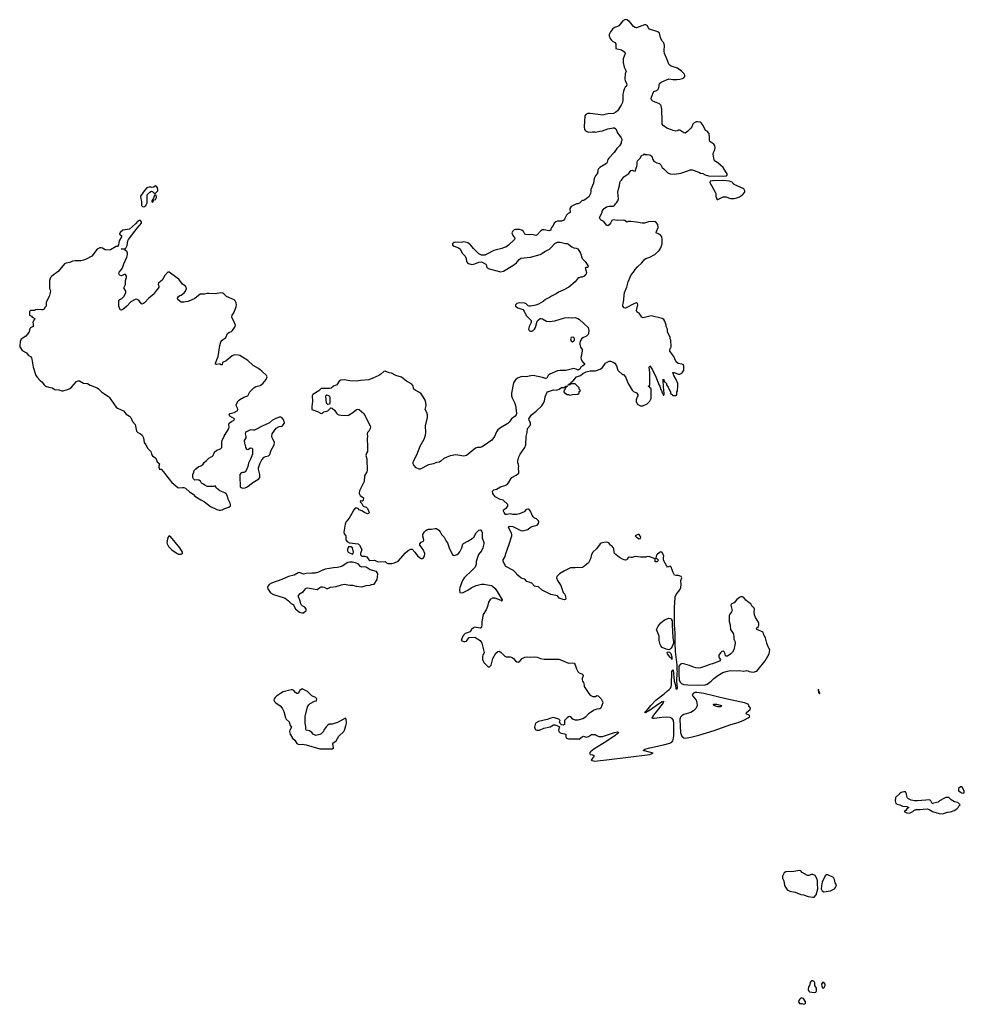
# Model space of a CAD drawing. Header units: inches. Extents: x 1992046 to 2239405, y 126834 to 266391.
# Tile 61 of 71: x 2077951 to 2091858, y 214412 to 228908. Entities that reach past the tile are written whole.
import ezdxf

# ---------------------------------------------------------------- set-up
doc = ezdxf.new("R2010")
doc.units = ezdxf.units.IN
doc.header["$MEASUREMENT"] = 0
for name, color, linetype in [('C0272', 7, 'Continuous'), ('C0281', 7, 'Continuous'), ('C0282', 7, 'Continuous'), ('C0291', 7, 'Continuous')]:
    doc.layers.add(name, color=color, linetype=linetype)

msp = doc.modelspace()

# ---------------------------------------------------------------- linework, layer by layer
at = {"layer": 'C0272', "color": 6, "elevation": 100}
for points in [[(2079950, 226466), (2079944, 226456), (2079920, 226440), (2079890, 226438), (2079870, 226448), (2079822, 226430), (2079790, 226395), (2079731, 226310), (2079735, 226270), (2079747, 226230), (2079745, 226170), (2079757, 226157), (2079770, 226151), (2079790, 226158), (2079808, 226170), (2079827, 226213), (2079829, 226331), (2079866, 226370), (2079890, 226382), (2079913, 226373), (2079930, 226354), (2079950, 226354), (2079986, 226390), (2079986, 226410), (2079978, 226430), (2079970, 226446)], [(2079950, 226326), (2079938, 226322), (2079924, 226296), (2079914, 226266), (2079910, 226266), (2079894, 226230), (2079910, 226222), (2079918, 226230), (2079926, 226254), (2079950, 226262), (2079966, 226290), (2079962, 226322)]]:
    msp.add_lwpolyline(points, close=True, dxfattribs=at)
for points in [[(2080000, 224968), (2079982, 224938), (2079950, 224908), (2079931, 224870), (2079851, 224810), (2079790, 224739), (2079773, 224727), (2079750, 224721), (2079710, 224770), (2079690, 224784), (2079670, 224791), (2079650, 224788), (2079588, 224752), (2079530, 224690), (2079470, 224641), (2079450, 224633), (2079430, 224637), (2079412, 224690), (2079412, 224768), (2079425, 224790), (2079456, 224804), (2079490, 224836), (2079516, 224890), (2079516, 224910), (2079490, 224950), (2079491, 224970), (2079511, 225010), (2079511, 225070), (2079525, 225110), (2079526, 225130), (2079510, 225154), (2079490, 225156), (2079450, 225137), (2079430, 225143), (2079421, 225150), (2079410, 225170), (2079415, 225190), (2079451, 225230), (2079466, 225254), (2079485, 225315), (2079530, 225410), (2079538, 225450), (2079538, 225470), (2079530, 225498), (2079506, 225510), (2079502, 225522), (2079487, 225527), (2079446, 225530), (2079450, 225534), (2079510, 225534), (2079535, 225585), (2079542, 225650), (2079552, 225670), (2079647, 225793), (2079680, 225840), (2079744, 225910), (2079746, 225930), (2079739, 225939), (2079730, 225949), (2079710, 225953), (2079690, 225943), (2079658, 225902), (2079570, 225825), (2079470, 225809), (2079430, 225775), (2079422, 225750), (2079425, 225745), (2079451, 225731), (2079451, 225711), (2079415, 225650), (2079406, 225594), (2079391, 225569), (2079370, 225569), (2079290, 225517), (2079267, 225513), (2079210, 225521), (2079170, 225543), (2079150, 225549), (2079130, 225549), (2079090, 225530), (2079014, 225426), (2078930, 225383), (2078890, 225367), (2078850, 225359), (2078770, 225359), (2078730, 225353), (2078690, 225333), (2078637, 225323), (2078610, 225313), (2078519, 225201), (2078425, 225130), (2078405, 225110), (2078391, 225070), (2078392, 224950), (2078402, 224930), (2078405, 224910), (2078385, 224830), (2078342, 224750), (2078342, 224690), (2078322, 224670), (2078310, 224648), (2078290, 224638), (2078270, 224635), (2078210, 224642), (2078184, 224636), (2078170, 224628), (2078110, 224626), (2078094, 224610), (2078094, 224570), (2078098, 224558), (2078124, 224544), (2078134, 224530), (2078174, 224510), (2078164, 224496), (2078146, 224450), (2078151, 224430), (2078152, 224390), (2078111, 224369), (2078101, 224359), (2078091, 224310), (2078041, 224250), (2077974, 224206), (2077958, 224170), (2077958, 224150), (2077951, 224130), (2077951, 224090), (2077990, 224038), (2078050, 224001), (2078076, 223970), (2078108, 223948), (2078123, 223930), (2078130, 223910), (2078150, 223790), (2078190, 223671), (2078210, 223643), (2078250, 223599), (2078277, 223577), (2078311, 223530), (2078331, 223511), (2078378, 223498), (2078430, 223490), (2078470, 223464), (2078530, 223457), (2078570, 223445), (2078590, 223445), (2078670, 223468), (2078690, 223480), (2078717, 223503), (2078790, 223580), (2078810, 223591), (2078830, 223591), (2078890, 223556), (2078950, 223551), (2078990, 223526), (2079090, 223488), (2079113, 223473), (2079162, 223422), (2079260, 223360), (2079271, 223350), (2079370, 223201), (2079390, 223187), (2079482, 223150), (2079520, 223100), (2079570, 223071), (2079587, 223050), (2079613, 222993), (2079651, 222950), (2079669, 222849), (2079691, 222830), (2079730, 222810), (2079753, 222790), (2079773, 222750), (2079784, 222684), (2079809, 222649), (2079836, 222596), (2079881, 222550), (2079891, 222510), (2079908, 222488), (2079956, 222450), (2079977, 222397), (2080000, 222379)], [(2080000, 225033), (2079996, 225030), (2079991, 225010), (2080000, 224991)], [(2080000, 222334), (2079999, 222330), (2080000, 222322)]]:
    msp.add_lwpolyline(points, dxfattribs=at)
at = {"layer": 'C0281', "color": 6, "elevation": 100}
for points in [[(2084753, 220000), (2084751, 219969), (2084746, 219954), (2084730, 219949), (2084650, 219965), (2084630, 219956), (2084605, 219930), (2084585, 219895), (2084511, 219870), (2084490, 219853), (2084475, 219830), (2084452, 219770), (2084490, 219751), (2084510, 219751), (2084530, 219758), (2084549, 219790), (2084570, 219811), (2084650, 219816), (2084730, 219767), (2084754, 219730), (2084788, 219590), (2084784, 219576), (2084770, 219555), (2084763, 219530), (2084765, 219490), (2084785, 219445), (2084836, 219390), (2084850, 219381), (2084870, 219382), (2084890, 219407), (2084915, 219505), (2084960, 219580), (2084990, 219607), (2085010, 219609), (2085036, 219596), (2085096, 219536), (2085112, 219530), (2085170, 219528), (2085200, 219520), (2085223, 219503), (2085250, 219469), (2085270, 219454), (2085290, 219450), (2085316, 219464), (2085350, 219505), (2085390, 219522), (2085430, 219528), (2085470, 219522), (2085530, 219527), (2085570, 219522), (2085621, 219501), (2085671, 219491), (2085891, 219491), (2085930, 219479), (2086030, 219434), (2086090, 219439), (2086114, 219434), (2086130, 219410), (2086150, 219350), (2086170, 219310), (2086190, 219290), (2086236, 219270), (2086245, 219250), (2086232, 219210), (2086232, 219190), (2086238, 219170), (2086251, 219150), (2086261, 219110), (2086261, 219090), (2086328, 218988), (2086350, 218965), (2086390, 218945), (2086430, 218942), (2086450, 218958), (2086470, 218951), (2086510, 218910), (2086533, 218870), (2086535, 218850), (2086506, 218774), (2086490, 218764), (2086450, 218758), (2086410, 218742), (2086356, 218710), (2086327, 218690), (2086282, 218638), (2086244, 218616), (2086170, 218597), (2086130, 218594), (2086095, 218610), (2086063, 218643), (2086050, 218649), (2086030, 218642), (2086012, 218630), (2085974, 218590), (2085972, 218530), (2085957, 218523), (2085930, 218526), (2085907, 218547), (2085898, 218570), (2085906, 218590), (2085888, 218608), (2085812, 218632), (2085770, 218627), (2085715, 218605), (2085590, 218575), (2085547, 218550), (2085532, 218492), (2085541, 218461), (2085551, 218451), (2085567, 218447), (2085606, 218450), (2085670, 218479), (2085762, 218498), (2085810, 218525), (2085830, 218525), (2085857, 218517), (2085897, 218497), (2085884, 218450), (2085888, 218428), (2085910, 218411), (2085930, 218403), (2085992, 218390), (2085992, 218350), (2086002, 218330), (2086030, 218318), (2086178, 218318), (2086190, 218314), (2086230, 218351), (2086250, 218358), (2086290, 218345), (2086325, 218355), (2086370, 218383), (2086390, 218386), (2086422, 218382), (2086447, 218367), (2086477, 218357), (2086530, 218354), (2086710, 218416), (2086750, 218423), (2086760, 218420), (2086765, 218410), (2086720, 218370), (2086595, 218285), (2086406, 218170), (2086354, 218130), (2086339, 218110), (2086351, 218091), (2086390, 218084), (2086411, 218070), (2086401, 218050), (2086367, 218010), (2086380, 218000), (2086413, 217993), (2086590, 218009), (2087229, 218090), (2087278, 218110), (2087129, 218150), (2087154, 218170), (2087229, 218190), (2087430, 218230), (2087525, 218255), (2087551, 218269), (2087567, 218293), (2087579, 218330), (2087584, 218370), (2087584, 218544), (2087577, 218590), (2087558, 218618), (2087530, 218632), (2087470, 218641), (2087404, 218636), (2087290, 218619), (2087270, 218622), (2087264, 218630), (2087289, 218670), (2087416, 218830), (2087429, 218850), (2087427, 218853), (2087435, 218870), (2087433, 218873), (2087418, 218862), (2087410, 218863), (2087385, 218850), (2087210, 218726), (2087184, 218716), (2087170, 218701), (2087150, 218710), (2087162, 218718), (2087169, 218730), (2087184, 218736), (2087241, 218810), (2087318, 218890), (2087439, 218981), (2087490, 219029), (2087514, 219046), (2087533, 219067), (2087543, 219090), (2087545, 219110), (2087550, 219314), (2087570, 219334), (2087588, 219168), (2087607, 219110), (2087610, 219054), (2087630, 219054), (2087638, 219070), (2087624, 219170), (2087629, 219290), (2087635, 219310), (2087629, 219330), (2087629, 219410), (2087605, 219605), (2087600, 219730), (2087599, 219881), (2087593, 220000)], [(2087559, 220000), (2087569, 219810), (2087578, 219750), (2087577, 219730), (2087558, 219682), (2087544, 219656), (2087530, 219641), (2087510, 219633), (2087470, 219638), (2087410, 219666), (2087388, 219688), (2087378, 219710), (2087368, 219770), (2087365, 219830), (2087327, 219930), (2087345, 219970), (2087368, 220000)], [(2088411, 220000), (2088413, 219990), (2088414, 219930), (2088455, 219870), (2088465, 219830), (2088467, 219790), (2088483, 219750), (2088486, 219730), (2088466, 219630), (2088446, 219594), (2088422, 219570), (2088370, 219535), (2088350, 219535), (2088343, 219543), (2088339, 219570), (2088322, 219602), (2088310, 219612), (2088290, 219606), (2088270, 219588), (2088245, 219550), (2088243, 219523), (2088250, 219511), (2088271, 219490), (2088255, 219465), (2088150, 219426), (2088110, 219417), (2088050, 219389), (2087975, 219365), (2087950, 219360), (2087904, 219364), (2087870, 219374), (2087810, 219399), (2087710, 219428), (2087681, 219419), (2087657, 219390), (2087653, 219270), (2087660, 219190), (2087674, 219154), (2087695, 219135), (2087730, 219119), (2087790, 219114), (2087948, 219112), (2088043, 219117), (2088070, 219125), (2088132, 219168), (2088170, 219210), (2088230, 219255), (2088305, 219295), (2088350, 219314), (2088410, 219324), (2088510, 219323), (2088550, 219327), (2088610, 219316), (2088650, 219324), (2088670, 219321), (2088690, 219311), (2088750, 219304), (2088803, 219317), (2088927, 219470), (2088984, 219570), (2088993, 219630), (2088966, 219686), (2088950, 219730), (2088930, 219809), (2088903, 219863), (2088895, 219890), (2088802, 219930), (2088801, 219950), (2088826, 219974), (2088831, 220000)]]:
    msp.add_lwpolyline(points, dxfattribs=at)
for points in [[(2087550, 219486), (2087548, 219508), (2087530, 219515), (2087524, 219530), (2087488, 219570), (2087483, 219590), (2087490, 219601), (2087518, 219598), (2087539, 219579), (2087554, 219530)], [(2082110, 219054), (2082078, 219030), (2082050, 218989), (2082030, 218988), (2082010, 219002), (2081989, 219030), (2081970, 219041), (2081950, 219044), (2081832, 219010), (2081792, 218990), (2081732, 218950), (2081710, 218928), (2081698, 218910), (2081692, 218890), (2081702, 218870), (2081722, 218850), (2081786, 218806), (2081814, 218774), (2081842, 218722), (2081866, 218630), (2081876, 218610), (2081919, 218570), (2081935, 218515), (2081952, 218490), (2081926, 218450), (2081923, 218430), (2081931, 218390), (2081970, 218331), (2082001, 218301), (2082032, 218250), (2082050, 218241), (2082077, 218237), (2082110, 218241), (2082170, 218231), (2082370, 218171), (2082514, 218174), (2082530, 218171), (2082550, 218175), (2082569, 218190), (2082559, 218250), (2082563, 218257), (2082609, 218290), (2082650, 218362), (2082722, 218430), (2082734, 218450), (2082755, 218510), (2082762, 218550), (2082758, 218610), (2082750, 218626), (2082630, 218562), (2082550, 218535), (2082506, 218534), (2082483, 218517), (2082463, 218497), (2082431, 218450), (2082425, 218430), (2082390, 218395), (2082370, 218382), (2082310, 218369), (2082270, 218389), (2082250, 218415), (2082217, 218437), (2082169, 218449), (2082162, 218470), (2082163, 218503), (2082155, 218550), (2082155, 218650), (2082189, 218791), (2082210, 218822), (2082230, 218842), (2082290, 218874), (2082322, 218878), (2082326, 218910), (2082306, 218930), (2082250, 218955), (2082190, 219019)], [(2089710, 219053), (2089705, 219035), (2089710, 219000), (2089720, 219000), (2089724, 218990), (2089730, 218988), (2089730, 219002), (2089720, 219000), (2089725, 219010), (2089717, 219017)], [(2087918, 219002), (2087890, 219001), (2087870, 218994), (2087851, 218970), (2087859, 218950), (2087910, 218890), (2087922, 218850), (2087923, 218810), (2087910, 218770), (2087870, 218731), (2087833, 218710), (2087730, 218677), (2087699, 218661), (2087680, 218640), (2087672, 218608), (2087681, 218410), (2087701, 218361), (2087730, 218335), (2087750, 218331), (2087830, 218345), (2087950, 218375), (2088177, 218443), (2088419, 218530), (2088530, 218561), (2088610, 218593), (2088676, 218630), (2088701, 218650), (2088689, 218670), (2088645, 218690), (2088649, 218710), (2088705, 218750), (2088709, 218770), (2088685, 218805), (2088674, 218830), (2088623, 218850), (2088347, 218907), (2088024, 218990)], [(2088270, 218790), (2088228, 218790), (2088170, 218810), (2088166, 218830), (2088212, 218830), (2088282, 218810)], [(2089430, 216383), (2089350, 216366), (2089230, 216364), (2089207, 216350), (2089183, 216297), (2089183, 216270), (2089199, 216230), (2089210, 216162), (2089250, 216096), (2089290, 216077), (2089370, 216061), (2089450, 216028), (2089490, 216024), (2089560, 216000), (2089630, 215988), (2089650, 215990), (2089678, 216022), (2089703, 216110), (2089696, 216190), (2089697, 216230), (2089690, 216255), (2089662, 216310), (2089630, 216325), (2089610, 216324), (2089570, 216308), (2089550, 216308), (2089473, 216353), (2089450, 216379)], [(2089830, 216317), (2089810, 216305), (2089766, 216210), (2089760, 216190), (2089750, 216110), (2089764, 216084), (2089790, 216070), (2089890, 216085), (2089910, 216090), (2089949, 216111), (2089962, 216130), (2089975, 216170), (2089959, 216199), (2089948, 216250), (2089930, 216278), (2089850, 216316)], [(2089630, 214757), (2089610, 214757), (2089598, 214750), (2089588, 214732), (2089578, 214690), (2089566, 214670), (2089561, 214630), (2089567, 214607), (2089578, 214598), (2089650, 214586), (2089670, 214591), (2089684, 214610), (2089682, 214650), (2089658, 214690), (2089659, 214730), (2089650, 214748)], [(2089790, 214734), (2089770, 214734), (2089758, 214710), (2089760, 214680), (2089770, 214654), (2089790, 214652), (2089809, 214690), (2089809, 214710)], [(2089470, 214504), (2089450, 214501), (2089430, 214484), (2089422, 214470), (2089419, 214450), (2089430, 214425), (2089464, 214424), (2089490, 214412), (2089510, 214418), (2089519, 214430), (2089519, 214450), (2089490, 214498)]]:
    msp.add_lwpolyline(points, close=True, dxfattribs=at)
at = {"layer": 'C0282', "color": 6, "elevation": 100}
for points in [[(2087593, 220000), (2087590, 220070), (2087593, 220247), (2087603, 220410), (2087617, 220443), (2087670, 220515), (2087683, 220550), (2087688, 220592), (2087686, 220650), (2087698, 220690), (2087692, 220710), (2087650, 220725), (2087610, 220724), (2087590, 220729), (2087570, 220768), (2087544, 220850), (2087530, 220864), (2087490, 220849), (2087480, 220860), (2087428, 220950), (2087428, 220990), (2087435, 221010), (2087422, 221050), (2087406, 221070), (2087390, 221073), (2087370, 221064), (2087331, 221030), (2087323, 221010), (2087318, 220978), (2087334, 220970), (2087354, 220950), (2087330, 220926), (2087307, 220927), (2087306, 220970), (2087230, 220999), (2087190, 221004), (2087170, 220997), (2087090, 220993), (2087010, 221004), (2086983, 220997), (2086969, 220989), (2086949, 220989), (2086930, 220995), (2086910, 220988), (2086894, 220966), (2086883, 220957), (2086870, 220953), (2086850, 220955), (2086824, 220964), (2086782, 220990), (2086710, 221049), (2086702, 221070), (2086697, 221117), (2086690, 221138), (2086670, 221162), (2086648, 221170), (2086625, 221205), (2086612, 221212), (2086595, 221215), (2086550, 221212), (2086510, 221199), (2086496, 221190), (2086441, 221119), (2086391, 221069), (2086368, 221032), (2086354, 220970), (2086337, 220930), (2086323, 220910), (2086250, 220853), (2086230, 220842), (2086210, 220840), (2086170, 220845), (2086130, 220840), (2086062, 220839), (2085970, 220794), (2085898, 220750), (2085859, 220710), (2085856, 220690), (2085870, 220650), (2085916, 220576), (2085935, 220535), (2085954, 220474), (2085975, 220450), (2085984, 220430), (2085990, 220390), (2085987, 220373), (2085973, 220367), (2085950, 220372), (2085893, 220393), (2085868, 220428), (2085770, 220447), (2085730, 220463), (2085710, 220477), (2085643, 220510), (2085590, 220556), (2085550, 220561), (2085529, 220569), (2085489, 220610), (2085450, 220629), (2085417, 220637), (2085386, 220670), (2085350, 220679), (2085328, 220690), (2085270, 220738), (2085258, 220758), (2085220, 220800), (2085110, 220858), (2085069, 220930), (2085070, 220954), (2085097, 221003), (2085106, 221050), (2085153, 221170), (2085197, 221310), (2085199, 221330), (2085193, 221350), (2085149, 221430), (2085155, 221445), (2085170, 221451), (2085210, 221445), (2085270, 221419), (2085330, 221387), (2085358, 221382), (2085430, 221401), (2085470, 221436), (2085510, 221451), (2085570, 221464), (2085589, 221490), (2085593, 221513), (2085589, 221529), (2085558, 221558), (2085529, 221569), (2085510, 221588), (2085494, 221614), (2085472, 221672), (2085450, 221698), (2085440, 221700), (2085430, 221702), (2085410, 221695), (2085376, 221664), (2085310, 221633), (2085270, 221625), (2085210, 221625), (2085170, 221634), (2085130, 221624), (2085105, 221625), (2085082, 221650), (2085075, 221670), (2085075, 221690), (2085117, 221723), (2085136, 221744), (2085139, 221750), (2085136, 221770), (2085070, 221833), (2085023, 221843), (2084950, 221885), (2084919, 221930), (2084914, 221966), (2084930, 221986), (2084970, 221995), (2085030, 222030), (2085092, 222048), (2085130, 222066), (2085149, 222090), (2085181, 222150), (2085199, 222170), (2085258, 222202), (2085298, 222230), (2085302, 222250), (2085296, 222310), (2085301, 222330), (2085297, 222357), (2085286, 222386), (2085285, 222410), (2085299, 222470), (2085317, 222510), (2085389, 222610), (2085405, 222650), (2085407, 222770), (2085421, 222830), (2085429, 222890), (2085466, 222934), (2085473, 222950), (2085473, 222970), (2085450, 223010), (2085448, 223032), (2085488, 223092), (2085555, 223145), (2085637, 223223), (2085655, 223245), (2085676, 223290), (2085687, 223353), (2085710, 223412), (2085722, 223430), (2085810, 223456), (2085850, 223451), (2085894, 223466), (2085930, 223491), (2085967, 223493), (2085982, 223498), (2085990, 223512), (2086014, 223514), (2086014, 223510), (2085998, 223502), (2085994, 223490), (2085982, 223478), (2085982, 223470), (2085966, 223454), (2085962, 223430), (2085972, 223412), (2086010, 223392), (2086030, 223392), (2086050, 223382), (2086090, 223392), (2086170, 223394), (2086186, 223410), (2086187, 223433), (2086206, 223450), (2086186, 223470), (2086186, 223490), (2086130, 223546), (2086073, 223547), (2086058, 223542), (2086054, 223530), (2086030, 223526), (2086026, 223526), (2086026, 223530), (2086042, 223538), (2086046, 223550), (2086066, 223554), (2086068, 223570), (2086095, 223585), (2086149, 223651), (2086210, 223671), (2086240, 223700), (2086290, 223724), (2086350, 223739), (2086430, 223739), (2086499, 223761), (2086530, 223786), (2086574, 223850), (2086610, 223870), (2086630, 223878), (2086650, 223879), (2086690, 223865), (2086711, 223850), (2086739, 223810), (2086759, 223750), (2086770, 223735), (2086826, 223686), (2086842, 223682), (2086871, 223650), (2086911, 223551), (2086970, 223452), (2086990, 223432), (2087032, 223412), (2087054, 223390), (2087054, 223370), (2087044, 223356), (2087025, 223310), (2087025, 223285), (2087042, 223250), (2087050, 223242), (2087090, 223225), (2087124, 223224), (2087190, 223252), (2087228, 223290), (2087247, 223333), (2087246, 223470), (2087242, 223482), (2087227, 223487), (2087222, 223502), (2087206, 223510), (2087222, 223518), (2087226, 223530), (2087229, 223710), (2087218, 223790), (2087228, 223812), (2087270, 223751), (2087317, 223650), (2087366, 223526), (2087376, 223510), (2087387, 223470), (2087401, 223450), (2087410, 223414), (2087422, 223402), (2087430, 223374), (2087438, 223390), (2087435, 223470), (2087429, 223490), (2087427, 223613), (2087432, 223612), (2087438, 223578), (2087450, 223574), (2087474, 223550), (2087474, 223530), (2087500, 223500), (2087504, 223484), (2087532, 223430), (2087534, 223410), (2087570, 223374), (2087610, 223374), (2087622, 223378), (2087627, 223393), (2087628, 223430), (2087635, 223445), (2087642, 223510), (2087639, 223550), (2087617, 223610), (2087584, 223670), (2087568, 223712), (2087588, 223712), (2087650, 223691), (2087670, 223691), (2087697, 223703), (2087716, 223724), (2087729, 223750), (2087728, 223808), (2087718, 223830), (2087698, 223838), (2087646, 223846), (2087618, 223870), (2087595, 223915), (2087582, 223950), (2087550, 223989), (2087524, 224030), (2087522, 224050), (2087542, 224090), (2087538, 224190), (2087529, 224209), (2087528, 224230), (2087488, 224310), (2087486, 224350), (2087469, 224389), (2087469, 224410), (2087449, 224469), (2087433, 224493), (2087409, 224509), (2087250, 224548), (2087130, 224518), (2087110, 224526), (2087070, 224588), (2087044, 224604), (2087030, 224626), (2087053, 224710), (2087049, 224729), (2087039, 224739), (2087030, 224741), (2087001, 224730), (2086870, 224662), (2086850, 224665), (2086829, 224691), (2086829, 224710), (2086839, 224750), (2086855, 224890), (2086889, 224971), (2086909, 225050), (2086954, 225150), (2086989, 225191), (2087013, 225230), (2087046, 225270), (2087110, 225327), (2087157, 225383), (2087170, 225393), (2087230, 225410), (2087301, 225450), (2087364, 225510), (2087390, 225551), (2087409, 225610), (2087409, 225670), (2087403, 225710), (2087389, 225730), (2087370, 225746), (2087322, 225770), (2087325, 225790), (2087349, 225850), (2087344, 225890), (2087321, 225921), (2087309, 225930), (2087290, 225935), (2087210, 225932), (2087150, 225913), (2087113, 225913), (2087030, 225929), (2086950, 225938), (2086910, 225937), (2086890, 225926), (2086858, 225950), (2086836, 225956), (2086752, 225952), (2086690, 225961), (2086668, 225952), (2086647, 225910), (2086630, 225889), (2086610, 225874), (2086590, 225882), (2086550, 225939), (2086510, 225958), (2086498, 225970), (2086489, 225991), (2086527, 226073), (2086528, 226090), (2086557, 226130), (2086590, 226151), (2086630, 226163), (2086690, 226162), (2086710, 226174), (2086723, 226197), (2086738, 226210), (2086758, 226242), (2086769, 226270), (2086757, 226370), (2086770, 226434), (2086780, 226460), (2086785, 226510), (2086794, 226530), (2086810, 226546), (2086844, 226596), (2086917, 226643), (2086950, 226685), (2086970, 226694), (2086990, 226682), (2087010, 226678), (2087039, 226750), (2087044, 226770), (2087041, 226810), (2087049, 226830), (2087084, 226870), (2087110, 226914), (2087142, 226918), (2087150, 226934), (2087162, 226922), (2087190, 226922), (2087230, 226916), (2087242, 226910), (2087256, 226896), (2087271, 226851), (2087287, 226827), (2087330, 226802), (2087372, 226790), (2087392, 226770), (2087410, 226734), (2087432, 226710), (2087454, 226694), (2087494, 226654), (2087530, 226639), (2087590, 226631), (2087686, 226650), (2087790, 226682), (2087823, 226697), (2087850, 226698), (2087950, 226665), (2087974, 226650), (2088010, 226645), (2088044, 226624), (2088090, 226608), (2088316, 226604), (2088357, 226610), (2088373, 226630), (2088309, 226730), (2088230, 226798), (2088182, 226830), (2088169, 226870), (2088161, 226930), (2088165, 226950), (2088187, 226993), (2088190, 227030), (2088185, 227050), (2088170, 227076), (2088113, 227113), (2088105, 227135), (2088109, 227170), (2088102, 227230), (2088070, 227268), (2088050, 227278), (2088013, 227350), (2087982, 227390), (2087970, 227397), (2087930, 227406), (2087910, 227403), (2087881, 227390), (2087863, 227370), (2087846, 227330), (2087831, 227310), (2087790, 227265), (2087750, 227239), (2087730, 227242), (2087670, 227282), (2087650, 227282), (2087631, 227269), (2087610, 227265), (2087570, 227276), (2087548, 227288), (2087477, 227310), (2087424, 227350), (2087412, 227370), (2087408, 227408), (2087403, 227590), (2087397, 227637), (2087391, 227651), (2087373, 227670), (2087273, 227710), (2087253, 227730), (2087249, 227750), (2087252, 227768), (2087264, 227790), (2087275, 227830), (2087289, 227850), (2087330, 227865), (2087354, 227890), (2087365, 227930), (2087364, 227950), (2087369, 227970), (2087394, 227990), (2087510, 228035), (2087566, 228026), (2087627, 228027), (2087670, 228030), (2087710, 228041), (2087729, 228050), (2087742, 228070), (2087742, 228090), (2087735, 228110), (2087695, 228150), (2087635, 228195), (2087544, 228224), (2087530, 228232), (2087510, 228253), (2087481, 228330), (2087445, 228410), (2087439, 228450), (2087445, 228530), (2087440, 228550), (2087430, 228570), (2087410, 228593), (2087383, 228643), (2087377, 228690), (2087369, 228710), (2087345, 228730), (2087224, 228770), (2087207, 228787), (2087190, 228824), (2087170, 228834), (2087150, 228831), (2087030, 228790), (2087010, 228792), (2086990, 228805), (2086930, 228882), (2086890, 228905), (2086870, 228908), (2086850, 228903), (2086830, 228889), (2086770, 228818), (2086750, 228806), (2086708, 228792), (2086678, 228770), (2086647, 228730), (2086632, 228690), (2086630, 228670), (2086644, 228630), (2086658, 228610), (2086678, 228590), (2086711, 228570), (2086728, 228550), (2086727, 228490), (2086730, 228485), (2086810, 228465), (2086858, 228430), (2086866, 228410), (2086837, 228330), (2086837, 228277), (2086850, 228210), (2086878, 228150), (2086863, 228110), (2086859, 228030), (2086864, 228010), (2086887, 227970), (2086891, 227950), (2086886, 227930), (2086867, 227913), (2086850, 227884), (2086840, 227850), (2086832, 227810), (2086832, 227728), (2086826, 227690), (2086807, 227650), (2086752, 227568), (2086730, 227547), (2086692, 227528), (2086610, 227524), (2086530, 227504), (2086470, 227510), (2086350, 227529), (2086314, 227526), (2086288, 227512), (2086271, 227490), (2086260, 227330), (2086268, 227290), (2086283, 227270), (2086300, 227260), (2086330, 227253), (2086378, 227258), (2086416, 227256), (2086430, 227251), (2086492, 227268), (2086530, 227271), (2086610, 227303), (2086690, 227316), (2086710, 227315), (2086730, 227302), (2086750, 227242), (2086805, 227170), (2086814, 227150), (2086814, 227130), (2086805, 227110), (2086805, 227090), (2086781, 227050), (2086744, 227010), (2086702, 226950), (2086624, 226870), (2086611, 226850), (2086601, 226810), (2086591, 226790), (2086491, 226730), (2086471, 226710), (2086463, 226690), (2086459, 226650), (2086430, 226609), (2086410, 226570), (2086397, 226503), (2086361, 226410), (2086362, 226378), (2086356, 226350), (2086330, 226298), (2086270, 226258), (2086250, 226248), (2086230, 226246), (2086193, 226207), (2086170, 226198), (2086150, 226198), (2086070, 226155), (2086051, 226130), (2086054, 226070), (2086025, 226055), (2086002, 226030), (2085971, 225970), (2085956, 225950), (2085930, 225942), (2085870, 225943), (2085844, 225930), (2085822, 225910), (2085804, 225876), (2085782, 225850), (2085772, 225830), (2085770, 225808), (2085742, 225798), (2085672, 225812), (2085650, 225813), (2085622, 225798), (2085570, 225742), (2085550, 225729), (2085490, 225744), (2085450, 225739), (2085403, 225743), (2085388, 225750), (2085369, 225789), (2085346, 225810), (2085310, 225817), (2085250, 225817), (2085230, 225813), (2085206, 225790), (2085198, 225770), (2085211, 225730), (2085242, 225690), (2085238, 225670), (2085150, 225588), (2085110, 225558), (2085086, 225554), (2085050, 225538), (2084930, 225509), (2084830, 225455), (2084797, 225443), (2084750, 225442), (2084710, 225462), (2084630, 225539), (2084590, 225594), (2084550, 225621), (2084530, 225629), (2084490, 225635), (2084449, 225629), (2084370, 225632), (2084350, 225629), (2084325, 225610), (2084325, 225590), (2084350, 225571), (2084411, 225551), (2084434, 225534), (2084466, 225470), (2084508, 225428), (2084523, 225390), (2084531, 225350), (2084546, 225326), (2084557, 225317), (2084610, 225304), (2084650, 225314), (2084710, 225339), (2084750, 225341), (2084812, 225310), (2084825, 225290), (2084826, 225270), (2084850, 225245), (2085030, 225196), (2085073, 225207), (2085210, 225290), (2085266, 225330), (2085305, 225375), (2085330, 225395), (2085470, 225410), (2085614, 225450), (2085690, 225498), (2085751, 225529), (2085773, 225547), (2085830, 225611), (2085870, 225631), (2085910, 225631), (2085988, 225612), (2086010, 225611), (2086030, 225605), (2086058, 225578), (2086082, 225562), (2086110, 225551), (2086146, 225546), (2086170, 225532), (2086208, 225468), (2086233, 225393), (2086251, 225371), (2086276, 225350), (2086316, 225290), (2086318, 225270), (2086310, 225258), (2086290, 225258), (2086274, 225250), (2086282, 225242), (2086294, 225186), (2086290, 225168), (2086262, 225130), (2086230, 225118), (2086210, 225118), (2086188, 225108), (2086172, 225108), (2086130, 225049), (2086036, 224970), (2085950, 224925), (2085884, 224896), (2085847, 224870), (2085783, 224837), (2085750, 224816), (2085694, 224790), (2085659, 224761), (2085590, 224721), (2085550, 224706), (2085470, 224689), (2085450, 224689), (2085435, 224695), (2085410, 224722), (2085390, 224734), (2085310, 224741), (2085270, 224729), (2085251, 224710), (2085251, 224690), (2085286, 224666), (2085359, 224639), (2085377, 224617), (2085410, 224551), (2085479, 224479), (2085483, 224470), (2085481, 224450), (2085451, 224390), (2085443, 224350), (2085451, 224331), (2085470, 224323), (2085490, 224321), (2085510, 224331), (2085530, 224351), (2085545, 224375), (2085572, 224468), (2085589, 224490), (2085612, 224508), (2085630, 224510), (2085650, 224505), (2085709, 224469), (2085750, 224463), (2085830, 224475), (2085970, 224516), (2086024, 224524), (2086090, 224519), (2086130, 224522), (2086170, 224510), (2086195, 224495), (2086318, 224378), (2086331, 224331), (2086327, 224290), (2086317, 224270), (2086294, 224246), (2086250, 224228), (2086228, 224212), (2086205, 224175), (2086198, 224150), (2086198, 224130), (2086208, 224088), (2086230, 224050), (2086233, 224030), (2086214, 223930), (2086215, 223910), (2086226, 223886), (2086271, 223829), (2086212, 223790), (2086196, 223764), (2086171, 223749), (2086145, 223765), (2086110, 223773), (2085990, 223744), (2085910, 223743), (2085870, 223737), (2085757, 223690), (2085733, 223670), (2085710, 223629), (2085690, 223626), (2085650, 223641), (2085513, 223667), (2085476, 223664), (2085410, 223649), (2085350, 223655), (2085330, 223652), (2085278, 223630), (2085250, 223604), (2085220, 223560), (2085191, 223410), (2085193, 223370), (2085201, 223339), (2085237, 223270), (2085250, 223230), (2085267, 223113), (2085261, 223090), (2085248, 223072), (2085194, 223030), (2085159, 222981), (2085138, 222962), (2085030, 222901), (2084990, 222869), (2084970, 222842), (2084941, 222770), (2084901, 222719), (2084762, 222618), (2084730, 222610), (2084690, 222610), (2084660, 222600), (2084556, 222510), (2084528, 222492), (2084490, 222483), (2084370, 222501), (2084290, 222486), (2084195, 222445), (2084150, 222406), (2084130, 222395), (2084090, 222388), (2084045, 222370), (2083970, 222353), (2083848, 222292), (2083830, 222290), (2083789, 222309), (2083753, 222350), (2083745, 222370), (2083744, 222390), (2083750, 222410), (2083798, 222502), (2083848, 222630), (2083905, 222730), (2083924, 222790), (2083931, 222830), (2083928, 222930), (2083953, 223050), (2083954, 223090), (2083947, 223127), (2083921, 223170), (2083935, 223230), (2083930, 223270), (2083914, 223314), (2083883, 223370), (2083860, 223400), (2083837, 223417), (2083772, 223452), (2083756, 223470), (2083740, 223520), (2083723, 223543), (2083647, 223587), (2083570, 223644), (2083490, 223669), (2083425, 223705), (2083390, 223709), (2083330, 223733), (2083310, 223729), (2083270, 223689), (2083241, 223670), (2083150, 223628), (2083090, 223608), (2082970, 223598), (2082910, 223586), (2082810, 223590), (2082730, 223606), (2082678, 223602), (2082653, 223587), (2082619, 223530), (2082570, 223510), (2082538, 223482), (2082510, 223477), (2082410, 223480), (2082390, 223476), (2082356, 223444), (2082266, 223390), (2082255, 223370), (2082262, 223290), (2082251, 223211), (2082252, 223170), (2082337, 223137), (2082390, 223108), (2082410, 223114), (2082430, 223133), (2082490, 223150), (2082510, 223176), (2082530, 223191), (2082550, 223190), (2082590, 223155), (2082614, 223114), (2082630, 223099), (2082650, 223090), (2082686, 223086), (2082770, 223081), (2082790, 223085), (2082855, 223125), (2082910, 223171), (2082930, 223176), (2082950, 223171), (2083018, 223110), (2083111, 222930), (2083115, 222910), (2083111, 222890), (2083091, 222849), (2083071, 222830), (2083067, 222810), (2083074, 222770), (2083067, 222730), (2083073, 222627), (2083071, 222550), (2083055, 222525), (2083046, 222490), (2083062, 222442), (2083065, 222270), (2083060, 222250), (2083030, 222190), (2083024, 222110), (2082956, 221970), (2082950, 221930), (2082964, 221904), (2083011, 221869), (2083010, 221828), (2082990, 221818), (2082970, 221826), (2082962, 221810), (2082987, 221787), (2083010, 221746), (2083050, 221731), (2083070, 221711), (2083098, 221650), (2083090, 221638), (2083070, 221635), (2083030, 221653), (2082990, 221679), (2082950, 221694), (2082932, 221712), (2082917, 221717), (2082890, 221715), (2082869, 221691), (2082843, 221637), (2082801, 221570), (2082754, 221510), (2082743, 221483), (2082723, 221363), (2082730, 221338), (2082751, 221310), (2082755, 221250), (2082770, 221225), (2082805, 221205), (2082934, 221190), (2082954, 221170), (2082986, 221110), (2082971, 221050), (2082971, 221030), (2082990, 221011), (2083031, 221011), (2083061, 221001), (2083090, 220958), (2083107, 220947), (2083171, 220951), (2083234, 220926), (2083330, 220930), (2083350, 220911), (2083370, 220901), (2083430, 220902), (2083470, 220912), (2083522, 220938), (2083630, 221058), (2083670, 221092), (2083710, 221114), (2083730, 221111), (2083770, 221070), (2083810, 221016), (2083850, 220978), (2083870, 220971), (2083890, 220978), (2083912, 221008), (2083915, 221050), (2083890, 221109), (2083843, 221170), (2083841, 221190), (2083863, 221217), (2083895, 221230), (2083901, 221250), (2083886, 221306), (2083886, 221330), (2083910, 221368), (2083930, 221388), (2083957, 221403), (2083972, 221408), (2084013, 221407), (2084070, 221419), (2084090, 221415), (2084124, 221390), (2084143, 221370), (2084163, 221330), (2084199, 221290), (2084230, 221230), (2084250, 221205), (2084274, 221130), (2084320, 221040), (2084330, 221026), (2084350, 221021), (2084390, 221034), (2084413, 221047), (2084430, 221071), (2084460, 221130), (2084476, 221184), (2084484, 221196), (2084550, 221229), (2084612, 221270), (2084635, 221290), (2084670, 221351), (2084710, 221391), (2084730, 221398), (2084735, 221395), (2084753, 221373), (2084758, 221358), (2084759, 221279), (2084783, 221210), (2084783, 221190), (2084768, 221130), (2084748, 221090), (2084707, 221033), (2084689, 220991), (2084673, 220930), (2084673, 220890), (2084655, 220850), (2084620, 220810), (2084497, 220690), (2084471, 220650), (2084431, 220550), (2084426, 220510), (2084430, 220474), (2084470, 220471), (2084490, 220478), (2084550, 220511), (2084597, 220543), (2084670, 220580), (2084750, 220599), (2084790, 220597), (2084890, 220576), (2084910, 220567), (2084950, 220534), (2084983, 220490), (2085054, 220366), (2085050, 220349), (2085039, 220359), (2084950, 220389), (2084930, 220392), (2084910, 220389), (2084879, 220370), (2084853, 220330), (2084839, 220270), (2084820, 220220), (2084777, 220150), (2084756, 220050), (2084753, 220000)], [(2080000, 222322), (2080003, 222303), (2080010, 222292), (2080032, 222290), (2080070, 222252), (2080111, 222190), (2080192, 222092), (2080280, 222020), (2080296, 222016), (2080350, 222021), (2080370, 222019), (2080390, 222009), (2080450, 221956), (2080504, 221924), (2080530, 221895), (2080617, 221837), (2080670, 221810), (2080761, 221741), (2080856, 221696), (2080890, 221688), (2080910, 221689), (2080930, 221692), (2080970, 221712), (2081030, 221730), (2081055, 221750), (2081056, 221770), (2081051, 221791), (2081021, 221850), (2081010, 221893), (2080990, 221925), (2080970, 221940), (2080899, 221970), (2080849, 222010), (2080830, 222046), (2080804, 222036), (2080710, 222035), (2080675, 222055), (2080658, 222070), (2080630, 222082), (2080612, 222112), (2080590, 222129), (2080568, 222132), (2080530, 222129), (2080508, 222150), (2080498, 222170), (2080498, 222210), (2080516, 222244), (2080522, 222270), (2080550, 222302), (2080558, 222302), (2080570, 222314), (2080582, 222318), (2080586, 222330), (2080607, 222333), (2080630, 222342), (2080650, 222362), (2080665, 222390), (2080703, 222417), (2080734, 222450), (2080770, 222471), (2080785, 222475), (2080802, 222490), (2080814, 222530), (2080830, 222551), (2080852, 222568), (2080910, 222589), (2080928, 222610), (2080925, 222690), (2080930, 222710), (2080962, 222778), (2081029, 222890), (2081035, 222910), (2081029, 222950), (2081037, 222970), (2081068, 222992), (2081109, 223011), (2081112, 223030), (2081044, 223070), (2081035, 223090), (2081049, 223110), (2081110, 223124), (2081154, 223150), (2081164, 223170), (2081159, 223190), (2081138, 223230), (2081142, 223250), (2081170, 223295), (2081190, 223314), (2081250, 223351), (2081308, 223372), (2081338, 223430), (2081398, 223490), (2081430, 223506), (2081490, 223523), (2081529, 223550), (2081579, 223610), (2081594, 223650), (2081584, 223670), (2081515, 223735), (2081469, 223770), (2081390, 223815), (2081312, 223892), (2081190, 223962), (2081170, 223970), (2081112, 223972), (2081081, 223959), (2080990, 223885), (2080938, 223862), (2080934, 223830), (2080930, 223826), (2080910, 223826), (2080902, 223842), (2080850, 223833), (2080836, 223836), (2080833, 223850), (2080873, 223950), (2080897, 224110), (2080914, 224166), (2080932, 224188), (2080986, 224230), (2081013, 224287), (2081030, 224300), (2081070, 224316), (2081084, 224330), (2081124, 224390), (2081128, 224408), (2081102, 224470), (2081082, 224502), (2081074, 224530), (2081081, 224559), (2081105, 224590), (2081139, 224681), (2081144, 224710), (2081139, 224739), (2081124, 224770), (2081110, 224784), (2080995, 224830), (2080958, 224870), (2080940, 224880), (2080910, 224884), (2080830, 224873), (2080736, 224876), (2080710, 224875), (2080670, 224865), (2080610, 224865), (2080530, 224803), (2080430, 224757), (2080390, 224755), (2080368, 224748), (2080330, 224749), (2080283, 224783), (2080278, 224790), (2080275, 224810), (2080288, 224830), (2080310, 224845), (2080330, 224851), (2080374, 224886), (2080393, 224910), (2080409, 224950), (2080404, 224970), (2080389, 224990), (2080350, 225013), (2080295, 225090), (2080243, 225123), (2080170, 225177), (2080150, 225189), (2080130, 225189), (2080090, 225142), (2080048, 225072), (2080000, 225033)], [(2080000, 224991), (2080001, 224990), (2080001, 224970), (2080000, 224968)], [(2080000, 222379), (2080011, 222371), (2080000, 222334)], [(2088831, 220000), (2088833, 220007), (2088832, 220028), (2088786, 220106), (2088768, 220148), (2088763, 220190), (2088767, 220230), (2088762, 220242), (2088750, 220259), (2088734, 220270), (2088715, 220310), (2088690, 220321), (2088643, 220363), (2088610, 220402), (2088594, 220410), (2088570, 220409), (2088550, 220401), (2088511, 220370), (2088470, 220324), (2088431, 220309), (2088421, 220290), (2088438, 220210), (2088432, 220190), (2088404, 220156), (2088395, 220130), (2088398, 220050), (2088411, 220000)], [(2087368, 220000), (2087390, 220028), (2087446, 220074), (2087510, 220098), (2087533, 220093), (2087543, 220083), (2087556, 220056), (2087559, 220000)]]:
    msp.add_lwpolyline(points, dxfattribs=at)
for points in [[(2088310, 226538), (2088150, 226535), (2088116, 226530), (2088111, 226510), (2088191, 226370), (2088198, 226350), (2088198, 226310), (2088204, 226284), (2088222, 226262), (2088230, 226262), (2088310, 226302), (2088350, 226302), (2088385, 226285), (2088417, 226277), (2088470, 226275), (2088510, 226283), (2088550, 226299), (2088594, 226330), (2088629, 226370), (2088629, 226390), (2088619, 226410), (2088610, 226417), (2088470, 226479), (2088455, 226490), (2088449, 226510), (2088399, 226530)], [(2086090, 224235), (2086070, 224228), (2086061, 224210), (2086070, 224174), (2086090, 224166), (2086110, 224178), (2086117, 224190), (2086117, 224210), (2086110, 224228)], [(2082490, 223242), (2082478, 223250), (2082470, 223264), (2082456, 223364), (2082461, 223379), (2082470, 223385), (2082506, 223370), (2082516, 223350), (2082517, 223270), (2082510, 223249)], [(2081770, 223057), (2081710, 223032), (2081671, 223010), (2081628, 222972), (2081610, 222961), (2081531, 222930), (2081410, 222866), (2081390, 222863), (2081350, 222869), (2081290, 222842), (2081278, 222830), (2081271, 222810), (2081281, 222770), (2081281, 222750), (2081254, 222710), (2081262, 222670), (2081273, 222650), (2081276, 222610), (2081290, 222585), (2081310, 222581), (2081350, 222605), (2081370, 222602), (2081378, 222590), (2081378, 222510), (2081350, 222438), (2081320, 222380), (2081311, 222330), (2081286, 222270), (2081270, 222249), (2081250, 222242), (2081230, 222242), (2081210, 222234), (2081191, 222210), (2081191, 222130), (2081199, 222090), (2081195, 222050), (2081199, 222030), (2081210, 222019), (2081230, 222011), (2081270, 222016), (2081290, 222025), (2081330, 222051), (2081370, 222084), (2081472, 222148), (2081487, 222170), (2081486, 222210), (2081467, 222290), (2081468, 222312), (2081485, 222370), (2081518, 222430), (2081550, 222465), (2081570, 222478), (2081612, 222488), (2081634, 222506), (2081653, 222570), (2081698, 222650), (2081702, 222690), (2081670, 222750), (2081665, 222770), (2081669, 222810), (2081727, 222893), (2081770, 222919), (2081815, 222925), (2081849, 222970), (2081839, 223010), (2081810, 223049), (2081797, 223057)], [(2080150, 221308), (2080130, 221286), (2080116, 221210), (2080121, 221190), (2080141, 221150), (2080190, 221103), (2080272, 221050), (2080290, 221041), (2080330, 221038), (2080348, 221050), (2080349, 221070), (2080309, 221130), (2080170, 221298)], [(2087070, 221329), (2087050, 221328), (2087014, 221310), (2087032, 221290), (2087070, 221267), (2087090, 221272), (2087095, 221290)], [(2082810, 221149), (2082794, 221146), (2082785, 221135), (2082775, 221110), (2082777, 221090), (2082787, 221070), (2082850, 221038), (2082862, 221050), (2082865, 221070), (2082852, 221132), (2082830, 221146)], [(2082810, 220923), (2082783, 220917), (2082697, 220863), (2082670, 220851), (2082630, 220842), (2082570, 220840), (2082510, 220826), (2082450, 220819), (2082378, 220790), (2082350, 220773), (2082301, 220759), (2082250, 220760), (2082170, 220753), (2082130, 220744), (2082070, 220768), (2082050, 220765), (2081992, 220728), (2081910, 220712), (2081810, 220665), (2081658, 220610), (2081625, 220590), (2081608, 220572), (2081598, 220550), (2081605, 220530), (2081646, 220470), (2081690, 220445), (2081830, 220403), (2081858, 220390), (2081911, 220350), (2081950, 220312), (2081977, 220297), (2082010, 220232), (2082050, 220198), (2082070, 220185), (2082107, 220173), (2082130, 220174), (2082168, 220210), (2082168, 220230), (2082150, 220258), (2082110, 220278), (2082098, 220290), (2082088, 220308), (2082082, 220350), (2082055, 220410), (2082055, 220430), (2082080, 220460), (2082130, 220491), (2082159, 220530), (2082170, 220537), (2082190, 220541), (2082330, 220521), (2082369, 220550), (2082390, 220556), (2082410, 220556), (2082434, 220554), (2082470, 220536), (2082490, 220535), (2082528, 220552), (2082610, 220562), (2082690, 220588), (2082730, 220595), (2082810, 220583), (2082850, 220585), (2082906, 220566), (2082990, 220556), (2083050, 220579), (2083110, 220583), (2083130, 220591), (2083170, 220596), (2083216, 220664), (2083226, 220746), (2083221, 220761), (2083203, 220783), (2083110, 220810), (2083050, 220849), (2083030, 220853), (2082990, 220849), (2082970, 220859), (2082935, 220895), (2082910, 220907), (2082850, 220922)]]:
    msp.add_lwpolyline(points, close=True, dxfattribs=at)
at = {"layer": 'C0291', "color": 6, "elevation": 100}
for points in [[(2091816, 217616), (2091804, 217616), (2091773, 217587), (2091773, 217553), (2091824, 217524), (2091850, 217522), (2091858, 217530), (2091858, 217550), (2091830, 217606)], [(2090990, 217539), (2090970, 217539), (2090930, 217529), (2090902, 217510), (2090850, 217462), (2090843, 217450), (2090839, 217410), (2090851, 217370), (2090870, 217359), (2090910, 217351), (2090950, 217327), (2091010, 217325), (2091042, 217310), (2091012, 217288), (2090997, 217263), (2090974, 217250), (2091014, 217230), (2091050, 217227), (2091102, 217250), (2091117, 217263), (2091150, 217279), (2091210, 217279), (2091250, 217287), (2091310, 217291), (2091341, 217281), (2091390, 217251), (2091490, 217221), (2091530, 217215), (2091550, 217223), (2091610, 217241), (2091654, 217246), (2091710, 217265), (2091748, 217290), (2091768, 217310), (2091778, 217330), (2091795, 217350), (2091794, 217354), (2091763, 217383), (2091715, 217395), (2091688, 217408), (2091663, 217423), (2091630, 217455), (2091610, 217458), (2091585, 217455), (2091566, 217446), (2091494, 217410), (2091474, 217390), (2091390, 217369), (2091378, 217378), (2091365, 217410), (2091350, 217423), (2091170, 217407), (2091127, 217407), (2091075, 217415), (2091037, 217437), (2091024, 217450), (2091013, 217470), (2091009, 217510)]]:
    msp.add_lwpolyline(points, close=True, dxfattribs=at)

doc.saveas('drawing.dxf')
